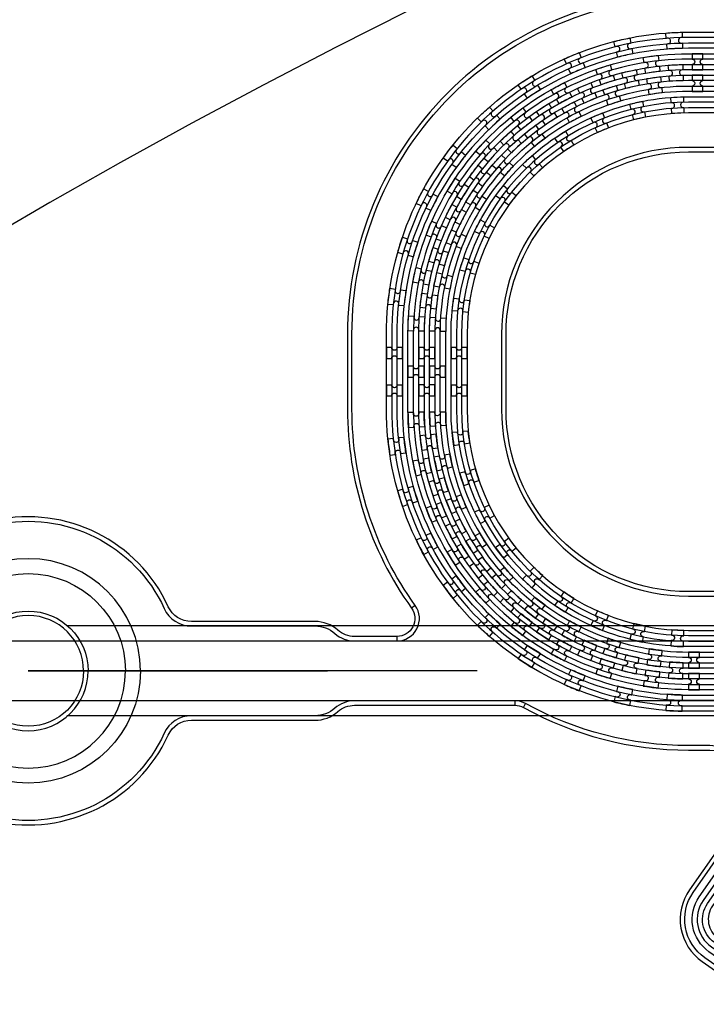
# Model space of a CAD drawing. Extents: x -63500 to 63500, y -63500 to 63500.
# Tile 199 of 256: x -22601 to -18011, y 33678 to 40261. Entities that reach past the tile are written whole.
import ezdxf

# ---------------------------------------------------------------- set-up
doc = ezdxf.new("R2010")
doc.units = 13
doc.header["$MEASUREMENT"] = 0
for name, color, linetype in [('1_Metal', 2, 'Continuous'), ('2_Electrodes', 5, 'Continuous'), ('3_Outline', 4, 'Continuous')]:
    doc.layers.add(name, color=color, linetype=linetype)

# ---------------------------------------------------------------- blocks, each defined once
blk = doc.blocks.new('*U90')
at = {"layer": '1_Metal'}
for points in [[(137.3, 193.7, -1), (140.1, 229.6, 0.000475), (142.9, 229.4), (145.6, 265.3, -0.013499), (66.1, 273.3), (61.5, 237.6, 0.000627), (65.3, 237.1, -1), (60.8, 201.4, -0.000627), (56.9, 201.9), (52.3, 166.2, 0.013498), (137.6, 157.5), (140.3, 193.5, -0.000475)], [(-23, 31.6), (-17.3, 67.2, -0.000725), (-22.1, 68, -1), (-16.2, 103.5, 0.000725), (-11.5, 102.7), (-5.7, 138.2, -0.013497), (-91.8, 154.6), (-99.5, 119.4, 0.000878), (-93.8, 118.2, -1), (-101.4, 83, -0.000877), (-107.2, 84.3), (-114.9, 49.1, 0.013496)], [(-122.5, 13.9), (-130.2, -21.2, 0.001088), (-122.5, -22.9, -1), (-130.1, -58.1, -0.001088), (-137.9, -56.4), (-145.6, -91.6, 0.013495), (-46.1, -110.5), (-40.3, -75, -0.000936), (-47.1, -73.9, -1), (-41.2, -38.3, 0.000936), (-34.6, -39.4), (-28.8, -3.9, -0.013496)], [(38.6, 59.1), (34, 23.4, 0.000987), (40.8, 22.5, -1), (36.4, -13.2, -0.000987), (29.4, -12.4), (24.9, -48.1, 0.013495), (121.7, -57.8), (124.4, -21.9, -0.000835), (118.5, -21.5, -1), (121.3, 14.4, 0.000835), (127, 14), (129.7, 49.9, -0.013497), (38.6, 59.1)], [(16.3, -192.1, -1), (11.9, -227.9, -0.001268), (1.9, -226.6), (-2.6, -262.3, 0.013494), (105.8, -273.3), (108.5, -237.4, -0.001116), (99.6, -236.7, -1), (102.5, -200.8, 0.001116), (111.1, -201.5), (113.8, -165.6, -0.013495), (11.1, -155.2), (6.5, -190.9, 0.001268)]]:
    blk.add_lwpolyline(points, format="xyb", close=True, dxfattribs=at)
blk = doc.blocks.new('*U91')
at = {"layer": '1_Metal', "color": 0, "linetype": 'ByBlock', "lineweight": -2, "transparency": 16777216}
for p, rotation in [((-415.8, 1200.9), 80.00000000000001), ((-537.3, 919.2), 70.00000000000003), ((-705.7, 662.9), 59.99999999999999), ((-916.2, 439.7), 50), ((-1162.2, 256.5), 40), ((-1436.2, 118.7), 30.00000000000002), ((-1730.1, 30.7), 19.99999999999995), ((-2034.7, -5), 9.999999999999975)]:
    blk.add_blockref('*U90', p, dxfattribs=dict(at, rotation=rotation))
blk.add_blockref('*U90', (-2340.9, 12.7), dxfattribs=at)
blk = doc.blocks.new('*U92')
at = {"layer": '1_Metal'}
for points in [[(137.3, 193.7, -1), (140.1, 229.6, 0.000475), (142.9, 229.4), (145.6, 265.3, -0.013499), (66.1, 273.3), (61.5, 237.6, 0.000627), (65.3, 237.1, -1), (60.8, 201.4, -0.000627), (56.9, 201.9), (52.3, 166.2, 0.013498), (137.6, 157.5), (140.3, 193.5, -0.000475)], [(-23, 31.6), (-17.3, 67.2, -0.000725), (-22.1, 68, -1), (-16.2, 103.5, 0.000725), (-11.5, 102.7), (-5.7, 138.2, -0.013497), (-91.8, 154.6), (-99.5, 119.4, 0.000878), (-93.8, 118.2, -1), (-101.4, 83, -0.000877), (-107.2, 84.3), (-114.9, 49.1, 0.013496)], [(-122.5, 13.9), (-130.2, -21.2, 0.001088), (-122.5, -22.9, -1), (-130.1, -58.1, -0.001088), (-137.9, -56.4), (-145.6, -91.6, 0.013495), (-46.1, -110.5), (-40.3, -75, -0.000936), (-47.1, -73.9, -1), (-41.2, -38.3, 0.000936), (-34.6, -39.4), (-28.8, -3.9, -0.013496)], [(38.6, 59.1), (34, 23.4, 0.000987), (40.8, 22.5, -1), (36.4, -13.2, -0.000987), (29.4, -12.4), (24.9, -48.1, 0.013495), (121.7, -57.8), (124.4, -21.9, -0.000835), (118.5, -21.5, -1), (121.3, 14.4, 0.000835), (127, 14), (129.7, 49.9, -0.013497), (38.6, 59.1)], [(16.3, -192.1, -1), (11.9, -227.9, -0.001268), (1.9, -226.6), (-2.6, -262.3, 0.013494), (105.8, -273.3), (108.5, -237.4, -0.001116), (99.6, -236.7, -1), (102.5, -200.8, 0.001116), (111.1, -201.5), (113.8, -165.6, -0.013495), (11.1, -155.2), (6.5, -190.9, 0.001268)]]:
    blk.add_lwpolyline(points, format="xyb", close=True, dxfattribs=at)
blk = doc.blocks.new('*U86')
at = {"layer": '1_Metal', "color": 0, "linetype": 'ByBlock', "lineweight": -2, "transparency": 16777216}
for p, rotation in [((-415.8, 1200.9), 80.00000000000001), ((-537.3, 919.2), 70.00000000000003), ((-705.7, 662.9), 59.99999999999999), ((-916.2, 439.7), 50), ((-1162.2, 256.5), 40), ((-1436.2, 118.7), 30.00000000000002), ((-1730.1, 30.7), 19.99999999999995), ((-2034.7, -5), 9.999999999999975)]:
    blk.add_blockref('*U92', p, dxfattribs=dict(at, rotation=rotation))
blk.add_blockref('*U92', (-2340.9, 12.7), dxfattribs=at)
blk = doc.blocks.new('*U88')
at = {"layer": '1_Metal'}
for points in [[(-270, 36), (-270, -36), (-234, -36, -0.414214), (-216, -18), (-216, -18, -0.414214), (-198, -36), (-162, -36), (-162, 36), (-198, 36, -0.414214), (-216, 18), (-216, 18, -0.414214), (-234, 36)], [(54, -35.9), (54, 36.1), (18, 36.1, -0.414214), (0, 18.1), (0, 18.1, -0.414214), (-18, 36.1), (-54, 36.1), (-54, -35.9), (-18, -35.9, -0.414214), (0, -17.9), (0, -17.9, -0.414214), (18, -35.9), (54, -35.9)], [(162, 35.9), (162, -36.1), (198, -36.1, -0.414214), (216, -18.1), (216, -18.1, -0.414214), (234, -36.1), (270, -36.1), (270, 35.9), (234, 35.9, -0.414214), (216, 17.9), (216, 17.9, -0.414214), (198, 35.9)]]:
    blk.add_lwpolyline(points, format="xyb", close=True, dxfattribs=at)
blk = doc.blocks.new('*U89')
at = {"layer": '1_Metal', "color": 0, "linetype": 'ByBlock', "lineweight": -2, "transparency": 16777216}
for p in [(0, 250), (0, 0)]:
    blk.add_blockref('*U88', p, dxfattribs=at)

msp = doc.modelspace()

# ---------------------------------------------------------------- linework, layer by layer
for p, q in [((-14734.3, 36207.1), (-22284.9, 36207.1)), ((-22755.9, 36107.1), (-14734.3, 36107.1)), ((-19544, 35907.1), (-22544, 35907.1)), ((-22544, 35907.1), (-20544, 35907.1)), ((-14734.3, 35707.1), (-22755.9, 35707.1)), ((-14734.3, 35607.1), (-22284.9, 35607.1))]:
    msp.add_line(p, q)
for radius in [50000, 47500, 45000]:
    msp.add_circle((0, 0), radius)
at = {"layer": '1_Metal'}
for points in [[(-50000, 0, -1), (50000, 0), (51000, 0, 1), (-51000, 0)], [(10094.3, 39997.1), (9690.3, 39997.1), (-18129.7, 39997.1, 0.414214), (-19969.7, 38157.1), (-19969.7, 37657.1, 0.414214), (-18129.7, 35817.1), (-16894.4, 35817.1, 0.244698), (-16879.7, 35824.8), (-16838.4, 35795.8), (-16902.9, 35703.6), (-16915.8, 35712.6, 0.013045), (-16916.3, 35715.9, -0.091902), (-16915.9, 35759.7, 0.471648), (-16933.6, 35781.1), (-18129.7, 35781.1, -0.414214), (-20005.7, 37657.1), (-20005.7, 38157.1, -0.414214), (-18129.7, 40033.1), (9690.3, 40033.1), (10094.3, 40033.1)], [(-18106.6, 39925.2), (-18034.6, 39925.2), (-18034.6, 39961.2, -0.414214), (-18052.6, 39979.2), (-18052.6, 39979.2, -0.414214), (-18034.6, 39997.2), (-18034.6, 40033.2), (-18106.6, 40033.2), (-18106.6, 39997.2, -0.414214), (-18088.6, 39979.2), (-18088.6, 39979.2, -0.414214), (-18106.6, 39961.2), (-18106.6, 39925.2)], [(10094.3, 39925.1), (9690.3, 39925.1), (-18129.7, 39925.1, 0.414214), (-19897.7, 38157.1), (-19897.7, 37657.1, 0.414214), (-18129.7, 35889.1), (-16843.3, 35889.1, 0.244698), (-16828.6, 35896.8), (-16787.7, 35868.2), (-16838.4, 35795.8), (-16879.7, 35824.8, 0.606815), (-16894.4, 35853.1), (-18129.7, 35853.1, -0.414214), (-19933.7, 37657.1), (-19933.7, 38157.1, -0.414214), (-18129.7, 39961.1), (9690.3, 39961.1), (10094.3, 39961.1)], [(10094.3, 39853.1), (9690.3, 39853.1), (-18129.7, 39853.1, 0.414214), (-19825.7, 38157.1), (-19825.7, 37657.1, 0.414214), (-18129.7, 35961.1), (-16793.1, 35961.1, 0.244698), (-16778.3, 35968.8), (-16737.4, 35940.1), (-16787.7, 35868.2), (-16828.6, 35896.8, 0.606815), (-16843.3, 35925.1), (-18129.7, 35925.1, -0.414214), (-19861.7, 37657.1), (-19861.7, 38157.1, -0.414214), (-18129.7, 39889.1), (9690.3, 39889.1), (10094.3, 39889.1)], [(-18106.6, 39889.2), (-18106.6, 39853.2, -0.414214), (-18088.6, 39835.2), (-18088.6, 39835.2, -0.414214), (-18106.6, 39817.2), (-18106.6, 39781.2), (-18034.6, 39781.2), (-18034.6, 39817.2, -0.414214), (-18052.6, 39835.2), (-18052.6, 39835.2, -0.414214), (-18034.6, 39853.2), (-18034.6, 39889.2)], [(10094.3, 39781.1), (9690.3, 39781.1), (-18129.7, 39781.1, 0.414214), (-19753.7, 38157.1), (-19753.7, 37657.1, 0.414214), (-18129.7, 36033.1), (-16742.6, 36033.1, 0.188661), (-16730.4, 36037.9, -0.063999), (-16705.5, 36055.6), (-16672.6, 36032.6), (-16737.4, 35940.1), (-16778.3, 35968.8, 0.606815), (-16793.1, 35997.1), (-18129.7, 35997.1, -0.414214), (-19789.7, 37657.1), (-19789.7, 38157.1, -0.414214), (-18129.7, 39817.1), (9690.3, 39817.1), (10094.3, 39817.1)], [(-19897.7, 37871.3), (-19897.7, 37943.3), (-19933.7, 37943.3, -0.414214), (-19951.7, 37925.3), (-19951.7, 37925.3, -0.414214), (-19969.7, 37943.3), (-20005.7, 37943.3), (-20005.7, 37871.3), (-19969.7, 37871.3, -0.414214), (-19951.7, 37889.3), (-19951.7, 37889.3, -0.414214), (-19933.7, 37871.3), (-19897.7, 37871.3)], [(-19861.7, 37871.3), (-19825.7, 37871.3, -0.414214), (-19807.7, 37889.3), (-19807.7, 37889.3, -0.414214), (-19789.7, 37871.3), (-19753.7, 37871.3), (-19753.7, 37943.3), (-19789.7, 37943.3, -0.414214), (-19807.7, 37925.3), (-19807.7, 37925.3, -0.414214), (-19825.7, 37943.3), (-19861.7, 37943.3)], [(-21794, 35907.1, 1), (-23294, 35907.1), (-23194, 35907.1, -1), (-21894, 35907.1)], [(-18129.7, 35925.2), (-18057.7, 35925.2), (-18057.7, 35961.2, -0.414214), (-18075.7, 35979.2), (-18075.7, 35979.2, -0.414214), (-18057.7, 35997.2), (-18057.7, 36033.2), (-18129.7, 36033.2), (-18129.7, 35997.2, -0.414214), (-18111.7, 35979.2), (-18111.7, 35979.2, -0.414214), (-18129.7, 35961.2), (-18129.7, 35925.2)], [(-21794, 35907.1, -1), (-23294, 35907.1), (-23194, 35907.1, 1), (-21894, 35907.1)], [(-18129.7, 35889.2), (-18129.7, 35853.2, -0.414214), (-18111.7, 35835.2), (-18111.7, 35835.2, -0.414214), (-18129.7, 35817.2), (-18129.7, 35781.2), (-18057.7, 35781.2), (-18057.7, 35817.2, -0.414214), (-18075.7, 35835.2), (-18075.7, 35835.2, -0.414214), (-18057.7, 35853.2), (-18057.7, 35889.2)]]:
    msp.add_lwpolyline(points, format="xyb", close=True, dxfattribs=at)
for points in [[(-10581.5, 35781.1), (-15731.9, 35781.1, 0.244698), (-15854.8, 35717.1), (-17199.8, 33796.2, -0.414214), (-17567.5, 33731.4), (-17993.4, 34029.6, -0.414214), (-18058.3, 34397.3), (-17355.4, 35401.1, 0.606815), (-17478.3, 35637.1), (-17861.8, 35637.1), (-18129.8, 35637.1, -0.414214), (-20149.8, 37657.1), (-20149.8, 38157.1, -0.414214), (-18129.8, 40177.1), (9690.3, 40177.1)], [(9690.3, 40141.1), (-18129.7, 40141.1, 0.414214), (-20113.7, 38157.1), (-20113.7, 37657.1, 0.414214), (-18129.7, 35673.1), (-17478.3, 35673.1, -0.606815), (-17326, 35380.4), (-18032.2, 34371.8, 0.414214), (-17977.7, 34062.6), (-17541.9, 33757.4, 0.414214), (-17232.7, 33812), (-15884.2, 35737.8, -0.244698), (-15731.9, 35817.1), (-10631.9, 35817.1, 0.606815)], [(-10631.9, 35853.1), (-15731.9, 35853.1, 0.244698), (-15913.7, 35758.4), (-17262.2, 33832.6, -0.414214), (-17521.3, 33786.9), (-17957.1, 34092.1, -0.414214), (-18002.7, 34351.1), (-17296.5, 35359.8, 0.606815), (-17478.3, 35709.1), (-18129.7, 35709.1, -0.414214), (-20077.7, 37657.1), (-20077.7, 38157.1, -0.414214), (-18129.7, 40105.1), (9690.3, 40105.1)], [(9690.3, 40069.1), (-18129.8, 40069.1, 0.414214), (-20041.8, 38157.1), (-20041.8, 37657.1, 0.414214), (-18129.8, 35745.1), (-17861.8, 35745.1), (-17478.3, 35745.1, -0.606815), (-17267, 35339.1), (-17969.8, 34335.4, 0.414214), (-17931.5, 34118.1), (-17505.5, 33819.9, 0.414214), (-17288.3, 33858.2), (-15943.2, 35779.1, -0.244698), (-15731.9, 35889.1), (-15345.4, 35889.1), (-10682.2, 35889.1, 0.606815)], [(-10682.2, 35925.1), (-15345.4, 35925.1, -0.606815), (-15556.7, 36331.1), (-14753.1, 37478.8, 0.414214), (-14791.4, 37696.1), (-15217.3, 37994.3, 0.414214), (-15434.6, 37956), (-16678.8, 36179.1, -0.244698), (-16890.1, 36069.1), (-17861.8, 36069.1), (-18129.8, 36069.1, -0.414214), (-19717.8, 37657.1), (-19717.8, 38157.1, -0.414214), (-18129.8, 39745.1), (9690.3, 39745.1)], [(9690.3, 39709.1), (-18129.7, 39709.1, 0.414214), (-19681.7, 38157.1), (-19681.7, 37657.1, 0.414214), (-18129.7, 36105.1), (-16890.1, 36105.1, 0.244698), (-16708.3, 36199.8), (-15460.6, 37981.6, -0.414214), (-15201.6, 38027.3), (-14765.8, 37722.1, -0.414214), (-14720.1, 37463.1), (-15527.2, 36310.4, 0.606815), (-15345.4, 35961.1), (-10733.3, 35961.1, 0.606815)], [(-10733.3, 35997.1), (-15345.4, 35997.1, -0.606815), (-15497.7, 36289.8), (-14690.6, 37442.4, 0.414214), (-14745.2, 37751.6), (-15180.9, 38056.8, 0.414214), (-15490.1, 38002.2), (-16737.8, 36220.4, -0.244698), (-16890.1, 36141.1), (-18129.7, 36141.1, -0.414214), (-19645.7, 37657.1), (-19645.7, 38157.1, -0.414214), (-18129.7, 39673.1), (9690.3, 39673)], [(9690.3, 39637.1), (-18129.8, 39637.1, 0.414214), (-19609.8, 38157.1), (-19609.8, 37657.1, 0.414214), (-18129.8, 36177.1), (-17861.8, 36177.1), (-16890.1, 36177.1, 0.244698), (-16767.3, 36241.1), (-15523.1, 38018, -0.414214), (-15155.4, 38082.8), (-14729.4, 37784.6, -0.414214), (-14664.6, 37416.9), (-15468.2, 36269.1, 0.606815), (-15345.4, 36033.1), (-10772.4, 36033.1, 0.471648)]]:
    msp.add_lwpolyline(points, format="xyb", dxfattribs=at)
at = {"layer": '2_Electrodes'}
for points in [[(47500, 0, 1), (-47500, 0), (-51000, 0, -1), (51000, 0)], [(-19981.7, 36327.1, -0.610914), (-20079.1, 36137.1), (-20079.1, 36107.1, 0.610914), (-19957.3, 36344.6, -0.156977), (-20379.8, 37657.1), (-20379.8, 38157.1, -0.414214), (-18129.8, 40407.1), (9096.1, 40407.1), (9096.1, 40437.1), (-18129.8, 40437.1, 0.414214), (-20409.8, 38157.1), (-20409.8, 37657.1, 0.156977)], [(-20626.8, 35577.1, 0.182676), (-20474.7, 35634.6, -0.182676), (-20362.3, 35677.1), (-19291.7, 35677.1, -0.127017), (-19233.6, 35662.1), (-19219.1, 35688.3, 0.127017), (-19291.7, 35707.1), (-20362.3, 35707.1, 0.182676), (-20494.6, 35657.1, -0.182676), (-20626.8, 35607.1), (-21453.1, 35607.1, 0.293253), (-21634.9, 35490.4, -4.581742), (-21634.9, 36323.8, 0.293253), (-21453.1, 36207.1), (-20626.8, 36207.1, -0.182676), (-20494.6, 36157.1, 0.182676), (-20362.3, 36107.1), (-20079.1, 36107.1, 0.610914), (-19957.3, 36344.6), (-19981.7, 36327.1, -0.610914), (-20079.1, 36137.1), (-20362.3, 36137.1, -0.182676), (-20474.7, 36179.6, 0.182676), (-20626.8, 36237.1), (-21453.1, 36237.1, -0.293253), (-21607.7, 36336.3, 4.581742), (-21607.7, 35477.9, -0.293253), (-21453.1, 35577.1)], [(-22144, 35907.1), (-22174, 35907.1, 1), (-22914, 35907.1), (-22944, 35907.1, -1)], [(-22144, 35907.1), (-22174, 35907.1, -1), (-22914, 35907.1), (-22944, 35907.1, 1)]]:
    msp.add_lwpolyline(points, format="xyb", close=True, dxfattribs=at)
for points in [[(9096.1, 39407.1), (-18129.8, 39407.1, 0.414214), (-19379.8, 38157.1), (-19379.8, 37657.1, 0.414214), (-18129.8, 36407.1), (-16868.2, 36407.1, 0.244698), (-16622.5, 36535), (-15564, 38046.7, -0.414214), (-15126.7, 38123.8), (-14700.7, 37825.5, -0.414214), (-14623.6, 37388.2), (-14980.1, 36879.2, 0.606815), (-14734.3, 36407.1), (-11827.4, 36407.1, 0.606815)], [(-11827.4, 36437.1), (-14734.3, 36437.1, -0.606815), (-14955.5, 36862), (-14599.1, 37371, 0.414214), (-14683.5, 37850.1), (-15109.5, 38148.3, 0.414214), (-15588.6, 38063.9), (-16647.1, 36552.2, -0.244698), (-16868.2, 36437.1), (-18129.8, 36437.1, -0.414214), (-19349.8, 37657.1), (-19349.8, 38157.1, -0.414214), (-18129.8, 39377.1), (9096.1, 39377.1)], [(-10707.1, 35407.1), (-15854.6, 35407.1, 0.244698), (-16100.4, 35279.2), (-17158.8, 33767.5, -0.414214), (-17596.2, 33690.4), (-18022.1, 33988.7, -0.414214), (-18099.2, 34426), (-17742.8, 34935, 0.606815), (-17988.6, 35407.1), (-18129.8, 35407.1, -0.127017), (-19219.1, 35688.3, 0.127017), (-19291.7, 35707.1), (-19291.7, 35677.1, -0.127017), (-19233.6, 35662.1, 0.127017), (-18129.8, 35377.1), (-17988.6, 35377.1, -0.606815), (-17767.4, 34952.2), (-18123.8, 34443.2, 0.414214), (-18039.3, 33964.1), (-17613.4, 33665.9, 0.414214), (-17134.3, 33750.3), (-16075.8, 35262, -0.244698), (-15854.6, 35377.1), (-10707.1, 35377.1, -0.244698)]]:
    msp.add_lwpolyline(points, format="xyb", dxfattribs=at)
at = {"layer": '3_Outline'}
for points in [[(47500, 0, 1), (-47500, 0), (-51000, 0, -1), (51000, 0)], [(-19981.7, 36327.1, -0.610914), (-20079.1, 36137.1), (-20079.1, 36107.1, 0.610914), (-19957.3, 36344.6, -0.156977), (-20379.8, 37657.1), (-20379.8, 38157.1, -0.414214), (-18129.8, 40407.1), (9096.1, 40407.1), (9096.1, 40437.1), (-18129.8, 40437.1, 0.414214), (-20409.8, 38157.1), (-20409.8, 37657.1, 0.156977)], [(-20626.8, 35577.1, 0.182676), (-20474.7, 35634.6, -0.182676), (-20362.3, 35677.1), (-19291.7, 35677.1, -0.127017), (-19233.6, 35662.1), (-19219.1, 35688.3, 0.127017), (-19291.7, 35707.1), (-20362.3, 35707.1, 0.182676), (-20494.6, 35657.1, -0.182676), (-20626.8, 35607.1), (-21453.1, 35607.1, 0.293253), (-21634.9, 35490.4, -4.581742), (-21634.9, 36323.8, 0.293253), (-21453.1, 36207.1), (-20626.8, 36207.1, -0.182676), (-20494.6, 36157.1, 0.182676), (-20362.3, 36107.1), (-20079.1, 36107.1, 0.610914), (-19957.3, 36344.6), (-19981.7, 36327.1, -0.610914), (-20079.1, 36137.1), (-20362.3, 36137.1, -0.182676), (-20474.7, 36179.6, 0.182676), (-20626.8, 36237.1), (-21453.1, 36237.1, -0.293253), (-21607.7, 36336.3, 4.581742), (-21607.7, 35477.9, -0.293253), (-21453.1, 35577.1)], [(-22144, 35907.1), (-22174, 35907.1, 1), (-22914, 35907.1), (-22944, 35907.1, -1)], [(-22144, 35907.1), (-22174, 35907.1, -1), (-22914, 35907.1), (-22944, 35907.1, 1)]]:
    msp.add_lwpolyline(points, format="xyb", close=True, dxfattribs=at)
for points in [[(9096.1, 39407.1), (-18129.8, 39407.1, 0.414214), (-19379.8, 38157.1), (-19379.8, 37657.1, 0.414214), (-18129.8, 36407.1), (-16868.2, 36407.1, 0.244698), (-16622.5, 36535), (-15564, 38046.7, -0.414214), (-15126.7, 38123.8), (-14700.7, 37825.5, -0.414214), (-14623.6, 37388.2), (-14980.1, 36879.2, 0.606815), (-14734.3, 36407.1), (-11827.4, 36407.1, 0.606815)], [(-11827.4, 36437.1), (-14734.3, 36437.1, -0.606815), (-14955.5, 36862), (-14599.1, 37371, 0.414214), (-14683.5, 37850.1), (-15109.5, 38148.3, 0.414214), (-15588.6, 38063.9), (-16647.1, 36552.2, -0.244698), (-16868.2, 36437.1), (-18129.8, 36437.1, -0.414214), (-19349.8, 37657.1), (-19349.8, 38157.1, -0.414214), (-18129.8, 39377.1), (9096.1, 39377.1)], [(-10707.1, 35407.1), (-15854.6, 35407.1, 0.244698), (-16100.4, 35279.2), (-17158.8, 33767.5, -0.414214), (-17596.2, 33690.4), (-18022.1, 33988.7, -0.414214), (-18099.2, 34426), (-17742.8, 34935, 0.606815), (-17988.6, 35407.1), (-18129.8, 35407.1, -0.127017), (-19219.1, 35688.3, 0.127017), (-19291.7, 35707.1), (-19291.7, 35677.1, -0.127017), (-19233.6, 35662.1, 0.127017), (-18129.8, 35377.1), (-17988.6, 35377.1, -0.606815), (-17767.4, 34952.2), (-18123.8, 34443.2, 0.414214), (-18039.3, 33964.1), (-17613.4, 33665.9, 0.414214), (-17134.3, 33750.3), (-16075.8, 35262, -0.244698), (-15854.6, 35377.1), (-10707.1, 35377.1, -0.244698)]]:
    msp.add_lwpolyline(points, format="xyb", dxfattribs=at)

# ---------------------------------------------------------------- block references
at = {"layer": '1_Metal', "xscale": -1, "rotation": 257}
msp.add_blockref('*U86', (-19369.3, 40584.6), dxfattribs=at)
at = {"layer": '1_Metal'}
msp.add_blockref('*U89', (-19879.7, 37782.2), dxfattribs=at)
at = {"layer": '1_Metal', "rotation": 283}
msp.add_blockref('*U91', (-19369.3, 35229.7), dxfattribs=at)

doc.saveas('drawing.dxf')
